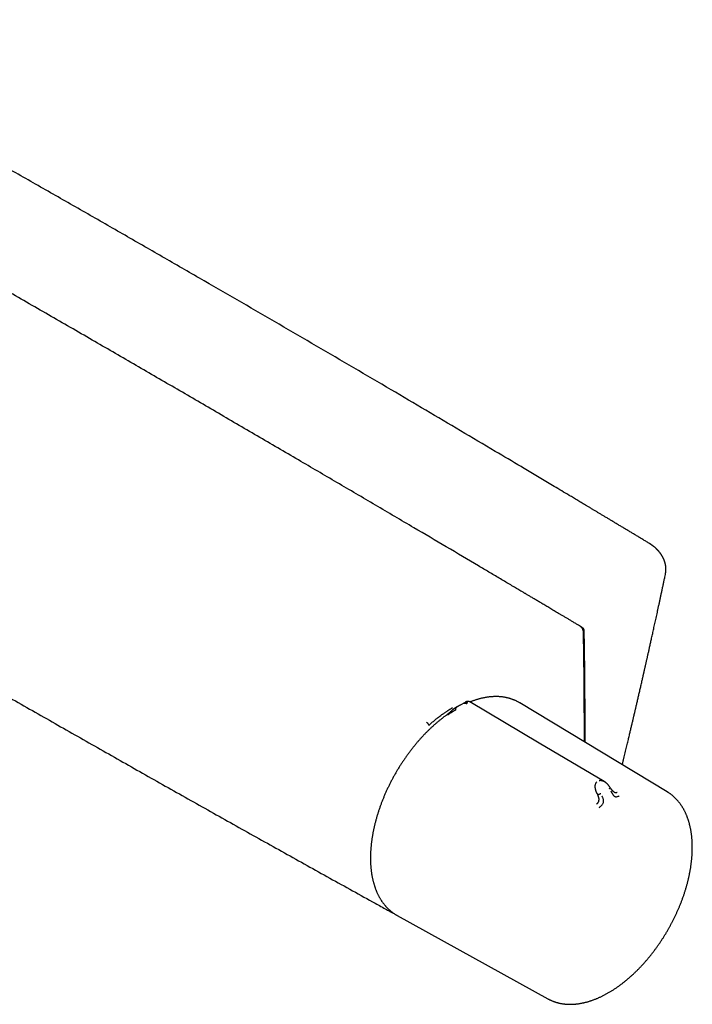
# Model space of a CAD drawing. Header units: millimetres. Extents: x 8 to 740, y 12 to 366.
# Tile 34 of 49: x 615 to 740, y 56 to 239. Entities that reach past the tile are written whole.
import ezdxf

# ---------------------------------------------------------------- set-up
doc = ezdxf.new("R2010")
doc.units = ezdxf.units.MM

msp = doc.modelspace()

# ---------------------------------------------------------------- linework, layer by layer
at = {"color": 7, "linetype": 'Continuous', "lineweight": 30}
for p, q in [((734.76, 136.14), (734.76, 136.14)), ((695.58, 111.24), (695.68, 111.3)), ((696.68, 111.91), (696.63, 111.88)), ((696.64, 111.88), (696.7, 111.92)), ((697.61, 112.41), (696.71, 111.91)), ((697.61, 112.41), (697.63, 112.42)), ((707.77, 112.32), (707.73, 112.34)), ((735.12, 95.84), (707.77, 112.32)), ((722.13, 95.46), (722.22, 95.27)), ((735.12, 95.84), (735.12, 95.84)), ((685.03, 72.94), (685.04, 72.93)), ((685.03, 72.94), (685.04, 72.93)), ((685.04, 72.93), (712.98, 57.49)), ((712.98, 57.49), (712.99, 57.49))]:
    msp.add_line(p, q, dxfattribs=at)
at = {"color": 7, "linetype": 'Continuous', "lineweight": 30, "flags": 128}
msp.add_lwpolyline([(723.41, 97.76), (711.37, 104.88), (698.48, 112.51)], dxfattribs=at)
at = {"color": 7, "linetype": 'Continuous', "lineweight": 30}
for points, knots in [([(731.7, 141.92), (731.51, 142.03), (731.13, 142.27), (730.56, 142.61), (729.99, 142.96), (729.43, 143.29), (728.87, 143.63), (728.33, 143.95), (727.77, 144.29), (727.21, 144.62), (726.64, 144.97), (726.08, 145.3), (725.53, 145.63), (724.99, 145.95), (724.46, 146.27), (723.94, 146.58), (723.43, 146.89), (722.93, 147.19), (722.45, 147.48), (721.97, 147.76), (721.51, 148.04), (721.06, 148.3), (720.62, 148.57), (720.18, 148.83), (719.76, 149.09), (719.34, 149.34), (718.93, 149.58), (718.39, 149.9), (717.73, 150.3), (716.74, 150.89), (715.55, 151.6), (714.2, 152.4), (712.91, 153.17), (711.67, 153.91), (710.43, 154.65), (709.21, 155.37), (706.81, 156.8), (702.67, 159.26), (696.79, 162.74), (690.34, 166.54), (683.74, 170.43), (676.98, 174.39), (670.06, 178.43), (663.14, 182.47), (656.21, 186.49), (649.14, 190.58), (641.93, 194.73), (634.58, 198.96), (627.22, 203.17), (619.85, 207.38), (612.48, 211.56), (605.75, 215.38), (599.66, 218.82), (595.62, 221.09), (592.98, 222.58), (591.76, 223.26), (590.55, 223.94), (589.34, 224.62), (588.14, 225.29), (586.95, 225.96), (585.73, 226.64), (584.49, 227.34), (583.54, 227.87), (582.92, 228.22), (582.64, 228.37), (582.35, 228.54), (582.05, 228.7), (581.75, 228.87), (581.44, 229.05), (581.11, 229.23), (580.78, 229.41), (580.44, 229.6), (580.08, 229.8), (579.72, 230), (579.35, 230.21), (578.96, 230.43), (578.56, 230.65), (578.13, 230.89), (577.67, 231.15), (577.21, 231.41), (576.73, 231.67), (576.25, 231.94), (575.78, 232.2), (575.31, 232.46), (574.84, 232.73), (574.35, 233), (573.85, 233.27), (573.35, 233.56), (572.81, 233.85), (572.25, 234.17), (571.66, 234.49), (571.06, 234.83), (570.44, 235.17), (569.82, 235.52), (569.18, 235.87), (568.53, 236.24), (567.87, 236.6), (567.19, 236.98), (566.55, 237.33), (565.96, 237.66), (565.4, 237.97), (564.84, 238.28), (564.27, 238.59), (563.89, 238.8), (563.7, 238.9)], [0, 0, 0, 0, 0.0034494, 0.0068912, 0.0103074, 0.013681, 0.0169986, 0.0202635, 0.0234778, 0.0269551, 0.0303711, 0.0337259, 0.0370195, 0.0402518, 0.0434228, 0.0465326, 0.0495812, 0.0525685, 0.0554945, 0.0583087, 0.0610639, 0.0637599, 0.0663968, 0.069021, 0.071584, 0.0740857, 0.0765277, 0.0789479, 0.0836858, 0.0884023, 0.0967715, 0.1050726, 0.11256, 0.119991, 0.1273657, 0.1346841, 0.1419473, 0.1704086, 0.2089114, 0.2474142, 0.285917, 0.32717, 0.368423, 0.4096761, 0.4509291, 0.4921822, 0.5359354, 0.5796886, 0.6234418, 0.6671951, 0.7109483, 0.7547015, 0.7870439, 0.8193863, 0.8266468, 0.8338919, 0.8410887, 0.8482362, 0.8553342, 0.8623828, 0.8693821, 0.8770076, 0.8845735, 0.8862639, 0.8879512, 0.8896422, 0.8913829, 0.893182, 0.8950394, 0.8969552, 0.8989294, 0.900962, 0.9030529, 0.9052022, 0.9074099, 0.9096759, 0.9120003, 0.9146246, 0.9173195, 0.9200851, 0.9229212, 0.925828, 0.9285318, 0.931294, 0.9341146, 0.9369935, 0.9399308, 0.9429265, 0.9459806, 0.9494074, 0.9529049, 0.956473, 0.9601118, 0.9638211, 0.9676011, 0.9714516, 0.9753728, 0.9793646, 0.983427, 0.9866707, 0.9899614, 0.9932884, 0.9966391, 1, 1, 1, 1]), ([(718.96, 126.53), (718.77, 126.64), (718.41, 126.85), (717.88, 127.17), (717.35, 127.48), (716.84, 127.79), (716.34, 128.09), (715.86, 128.37), (715.4, 128.64), (714.97, 128.9), (714.54, 129.15), (714.13, 129.4), (713.72, 129.64), (713.33, 129.87), (712.95, 130.1), (712.58, 130.32), (712.22, 130.53), (711.88, 130.74), (711.54, 130.93), (711.22, 131.12), (710.91, 131.31), (710.61, 131.49), (710.32, 131.66), (710.04, 131.83), (709.77, 131.99), (709.51, 132.14), (709.28, 132.28), (709.07, 132.4), (708.89, 132.51), (708.71, 132.61), (708.54, 132.72), (708.16, 132.94), (707.58, 133.29), (706.74, 133.78), (705.85, 134.31), (704.91, 134.86), (703.97, 135.42), (703.01, 135.99), (702.05, 136.56), (701.09, 137.12), (698.46, 138.68), (694.14, 141.23), (687.76, 144.99), (681.01, 148.97), (673.87, 153.15), (666.56, 157.43), (659.08, 161.8), (651.43, 166.25), (643.79, 170.7), (636.14, 175.13), (628.34, 179.64), (620.38, 184.23), (612.27, 188.9), (604.16, 193.55), (596.05, 198.19), (587.93, 202.81), (580.15, 207.24), (572.68, 211.48), (565.55, 215.52), (559.8, 218.76), (556.25, 220.77), (554.88, 221.54), (554.31, 221.86), (553.74, 222.18), (553.19, 222.49), (552.65, 222.79), (552.11, 223.09), (551.59, 223.39), (551.09, 223.67), (550.63, 223.93), (550.27, 224.13), (550.01, 224.28), (549.84, 224.37), (549.67, 224.47), (549.48, 224.58), (549.27, 224.69), (549.06, 224.81), (548.83, 224.94), (548.59, 225.08), (548.34, 225.22), (548.09, 225.36), (547.83, 225.5), (547.57, 225.65), (547.29, 225.8), (547.01, 225.96), (546.71, 226.13), (546.39, 226.31), (546.04, 226.51), (545.69, 226.71), (545.32, 226.91), (544.94, 227.13), (544.55, 227.35), (544.15, 227.57), (543.73, 227.8), (543.31, 228.04), (542.87, 228.29), (542.43, 228.54), (541.97, 228.79), (541.5, 229.06), (541.02, 229.33), (540.52, 229.6), (540.01, 229.89), (539.48, 230.19), (538.93, 230.5), (538.36, 230.81), (537.79, 231.14), (537.2, 231.47), (536.8, 231.69), (536.6, 231.8)], [0, 0, 0, 0, 0.003014, 0.00596, 0.008837, 0.011645, 0.014385, 0.017056, 0.019512, 0.021907, 0.024241, 0.026514, 0.028726, 0.030877, 0.032967, 0.034996, 0.036964, 0.038871, 0.040685, 0.04244, 0.044137, 0.045774, 0.047381, 0.048927, 0.050411, 0.051835, 0.053198, 0.054227, 0.055217, 0.056177, 0.057136, 0.058096, 0.062408, 0.066758, 0.071852, 0.076997, 0.082194, 0.087442, 0.092702, 0.097963, 0.103224, 0.136102, 0.168981, 0.208123, 0.247265, 0.286406, 0.328344, 0.370281, 0.412219, 0.454156, 0.496094, 0.540573, 0.585052, 0.629531, 0.67401, 0.71849, 0.762969, 0.80211, 0.841252, 0.880394, 0.896597, 0.899775, 0.90291, 0.905995, 0.909028, 0.91201, 0.91494, 0.91782, 0.920649, 0.923095, 0.925502, 0.926437, 0.927366, 0.928324, 0.929331, 0.930471, 0.931667, 0.93292, 0.934228, 0.935592, 0.937012, 0.938403, 0.939843, 0.941332, 0.942872, 0.944461, 0.946294, 0.948188, 0.950145, 0.952163, 0.954244, 0.956386, 0.958591, 0.960857, 0.963185, 0.965576, 0.968028, 0.970542, 0.973118, 0.975756, 0.978457, 0.981219, 0.984179, 0.987207, 0.990303, 0.993468, 0.9967, 1, 1, 1, 1]), ([(500.39, 179.5), (500.48, 179.45), (500.84, 179.23), (502.58, 178.18), (505.61, 176.36), (509.74, 173.88), (513.88, 171.4), (518.01, 168.92), (522.15, 166.45), (526.29, 163.99), (530.44, 161.52), (534.58, 159.06), (538.73, 156.6), (542.88, 154.15), (547.03, 151.7), (551.18, 149.25), (555.34, 146.81), (559.5, 144.37), (563.66, 141.94), (567.82, 139.5), (571.98, 137.08), (576.15, 134.65), (580.32, 132.23), (584.49, 129.81), (588.66, 127.4), (592.84, 124.99), (597.01, 122.58), (601.19, 120.17), (605.37, 117.77), (609.56, 115.38), (613.74, 112.98), (617.93, 110.59), (622.12, 108.21), (626.31, 105.83), (630.5, 103.45), (634.7, 101.07), (638.89, 98.7), (643.09, 96.33), (647.29, 93.97), (651.5, 91.61), (655.7, 89.25), (659.91, 86.9), (664.12, 84.55), (668.33, 82.2), (672.54, 79.86), (676.76, 77.52), (680.27, 75.58), (682.58, 74.3), (683.49, 73.8), (683.69, 73.68)], [0, 0, 0, 0, 0.001486, 0.00603, 0.028803, 0.051577, 0.07435, 0.097123, 0.119897, 0.142671, 0.165444, 0.188218, 0.210992, 0.233767, 0.256541, 0.279315, 0.30209, 0.324864, 0.347639, 0.370414, 0.393189, 0.415963, 0.438738, 0.461513, 0.484288, 0.507063, 0.529838, 0.552612, 0.575387, 0.598162, 0.620937, 0.643712, 0.666486, 0.689261, 0.712036, 0.73481, 0.757584, 0.780359, 0.803133, 0.825907, 0.848681, 0.871455, 0.894229, 0.917002, 0.939776, 0.962549, 0.985322, 0.996709, 1, 1, 1, 1]), ([(734.76, 136.14), (734.77, 136.15), (734.77, 136.18), (734.78, 136.23), (734.79, 136.27), (734.8, 136.32), (734.81, 136.36), (734.81, 136.41), (734.82, 136.45), (734.82, 136.49), (734.83, 136.53), (734.83, 136.57), (734.84, 136.62), (734.84, 136.67), (734.85, 136.73), (734.86, 136.8), (734.86, 136.87), (734.86, 136.94), (734.86, 137), (734.86, 137.06), (734.86, 137.11), (734.86, 137.16), (734.86, 137.21), (734.86, 137.26), (734.86, 137.3), (734.86, 137.33), (734.86, 137.36), (734.85, 137.38), (734.85, 137.41), (734.85, 137.45), (734.85, 137.49), (734.84, 137.54), (734.84, 137.58), (734.83, 137.62), (734.83, 137.65), (734.82, 137.68), (734.82, 137.7), (734.82, 137.73), (734.81, 137.77), (734.8, 137.81), (734.8, 137.85), (734.79, 137.89), (734.78, 137.93), (734.77, 137.99), (734.76, 138.06), (734.74, 138.15), (734.72, 138.22), (734.7, 138.28), (734.69, 138.33), (734.67, 138.38), (734.66, 138.43), (734.64, 138.48), (734.62, 138.54), (734.6, 138.61), (734.57, 138.69), (734.54, 138.76), (734.51, 138.83), (734.49, 138.89), (734.47, 138.93), (734.46, 138.97), (734.44, 139.01), (734.42, 139.05), (734.4, 139.1), (734.37, 139.16), (734.33, 139.23), (734.29, 139.31), (734.25, 139.38), (734.22, 139.44), (734.19, 139.49), (734.17, 139.53), (734.14, 139.57), (734.11, 139.62), (734.08, 139.67), (734.05, 139.72), (734.01, 139.77), (733.98, 139.82), (733.96, 139.86), (733.93, 139.9), (733.9, 139.94), (733.85, 140), (733.79, 140.08), (733.73, 140.17), (733.67, 140.24), (733.62, 140.3), (733.58, 140.35), (733.54, 140.39), (733.5, 140.44), (733.46, 140.48), (733.43, 140.52), (733.4, 140.55), (733.38, 140.58), (733.36, 140.6), (733.33, 140.62), (733.31, 140.65), (733.27, 140.69), (733.23, 140.73), (733.19, 140.77), (733.13, 140.82), (733.08, 140.87), (733, 140.95), (732.9, 141.04), (732.78, 141.15), (732.67, 141.24), (732.59, 141.3), (732.52, 141.35), (732.47, 141.4), (732.42, 141.43), (732.38, 141.46), (732.35, 141.48), (732.34, 141.5), (732.32, 141.51), (732.31, 141.52), (732.28, 141.54), (732.24, 141.56), (732.2, 141.59), (732.14, 141.63), (732.08, 141.68), (732, 141.73), (731.91, 141.79), (731.81, 141.85), (731.74, 141.9), (731.7, 141.92)], [0, 0, 0, 0, 0.0051957, 0.0119928, 0.018214, 0.0254048, 0.0332429, 0.0406494, 0.0475418, 0.0539203, 0.059785, 0.067011, 0.0741779, 0.082119, 0.0907516, 0.1027191, 0.1138776, 0.124222, 0.1337464, 0.1427838, 0.1494939, 0.1567521, 0.1650318, 0.1743474, 0.1799569, 0.184732, 0.188673, 0.1920697, 0.1961064, 0.2022309, 0.2091541, 0.2164972, 0.2242086, 0.2296893, 0.2342879, 0.2380049, 0.2412624, 0.2461383, 0.2519458, 0.2586468, 0.2652961, 0.2714837, 0.2772102, 0.2826707, 0.2981398, 0.3143299, 0.3230276, 0.3321206, 0.3412431, 0.3492736, 0.3562269, 0.3636601, 0.3720979, 0.3846792, 0.397683, 0.4100771, 0.4215481, 0.4315974, 0.4376967, 0.4436889, 0.4495785, 0.4562715, 0.4644464, 0.4741002, 0.4875147, 0.4997102, 0.5110516, 0.5217711, 0.5295709, 0.5366496, 0.5436158, 0.5516572, 0.5610021, 0.5704563, 0.5790275, 0.5867255, 0.5937462, 0.6001727, 0.6064244, 0.6185911, 0.6323382, 0.647634, 0.6642614, 0.6721454, 0.6802886, 0.6886906, 0.6973512, 0.7058521, 0.713017, 0.7187762, 0.7229272, 0.7266568, 0.7312514, 0.736725, 0.7430772, 0.7503075, 0.759926, 0.7698384, 0.7796227, 0.7892792, 0.8117566, 0.8335118, 0.8545469, 0.8660931, 0.8764672, 0.8854503, 0.8930436, 0.8992479, 0.904064, 0.9059516, 0.9075383, 0.9100645, 0.9140855, 0.9196009, 0.9266102, 0.9351128, 0.9451079, 0.9565949, 0.9695729, 0.9840414, 1, 1, 1, 1]), ([(726.77, 100.87), (726.77, 100.88), (726.82, 101.08), (726.92, 101.46), (727.05, 102.02), (727.18, 102.57), (727.31, 103.09), (727.43, 103.61), (727.55, 104.11), (727.67, 104.59), (727.78, 105.06), (727.89, 105.5), (727.98, 105.92), (728.08, 106.31), (728.17, 106.68), (728.25, 107.05), (728.34, 107.4), (728.42, 107.75), (728.5, 108.09), (728.58, 108.43), (728.66, 108.76), (728.73, 109.07), (728.8, 109.37), (728.87, 109.65), (728.93, 109.89), (728.98, 110.11), (729.02, 110.3), (729.07, 110.49), (729.11, 110.69), (729.16, 110.89), (729.21, 111.1), (729.26, 111.34), (729.33, 111.62), (729.4, 111.95), (729.48, 112.28), (729.56, 112.63), (729.65, 112.99), (729.73, 113.36), (729.82, 113.73), (729.91, 114.12), (730, 114.52), (730.09, 114.91), (730.18, 115.3), (730.27, 115.7), (730.37, 116.12), (730.45, 116.47), (730.51, 116.76), (730.56, 116.98), (730.61, 117.18), (730.65, 117.36), (730.69, 117.53), (730.72, 117.68), (730.76, 117.82), (730.78, 117.95), (730.81, 118.05), (730.83, 118.15), (730.85, 118.23), (730.86, 118.3), (730.88, 118.37), (730.9, 118.47), (730.93, 118.61), (730.97, 118.77), (731.01, 118.95), (731.05, 119.14), (731.1, 119.34), (731.15, 119.55), (731.19, 119.76), (731.24, 119.97), (731.29, 120.17), (731.33, 120.38), (731.39, 120.62), (731.44, 120.86), (731.5, 121.12), (731.56, 121.4), (731.63, 121.69), (731.7, 122), (731.77, 122.32), (731.84, 122.66), (731.92, 123.01), (732, 123.37), (732.09, 123.75), (732.17, 124.14), (732.26, 124.55), (732.36, 124.97), (732.45, 125.4), (732.55, 125.84), (732.65, 126.3), (732.75, 126.78), (732.86, 127.27), (732.97, 127.79), (733.09, 128.31), (733.21, 128.85), (733.33, 129.41), (733.45, 129.98), (733.58, 130.56), (733.7, 131.16), (733.84, 131.77), (733.97, 132.4), (734.11, 133.05), (734.25, 133.7), (734.39, 134.36), (734.53, 135.01), (734.65, 135.59), (734.73, 135.97), (734.76, 136.14)], [0, 0, 0, 0, 0.0008036, 0.0171909, 0.0331475, 0.0486732, 0.0637681, 0.0784322, 0.0926655, 0.106468, 0.1198398, 0.1327808, 0.1442649, 0.1553871, 0.1661473, 0.1765456, 0.1865819, 0.1962563, 0.2063974, 0.2161078, 0.2253874, 0.2342364, 0.2426546, 0.2506421, 0.2581989, 0.2638342, 0.2692058, 0.2745767, 0.2801271, 0.2858573, 0.291767, 0.2978564, 0.3066833, 0.3158624, 0.3253934, 0.3352766, 0.3455118, 0.3559069, 0.3666416, 0.3777159, 0.3891298, 0.3999732, 0.4111063, 0.422529, 0.4342414, 0.4462378, 0.4527622, 0.4588544, 0.4645144, 0.4697421, 0.4745375, 0.4789007, 0.4828317, 0.4863304, 0.489397, 0.4920313, 0.4942333, 0.496191, 0.4982613, 0.5004526, 0.5047847, 0.5095238, 0.51467, 0.519962, 0.5256249, 0.5316587, 0.5380635, 0.5433803, 0.5490759, 0.555168, 0.5616565, 0.5686861, 0.5761284, 0.5839836, 0.5922516, 0.6009323, 0.6100258, 0.6195321, 0.6294291, 0.639737, 0.6504559, 0.6615857, 0.6731265, 0.6848612, 0.6969922, 0.7095197, 0.7224435, 0.7360396, 0.7500485, 0.76447, 0.7793042, 0.7945511, 0.8102106, 0.8262828, 0.8427676, 0.859665, 0.8769751, 0.8946978, 0.912833, 0.9313809, 0.9503413, 0.9680841, 0.9861735, 1, 1, 1, 1]), ([(718.93, 126.54), (718.94, 126.54), (718.97, 126.53), (719, 126.52), (719.01, 126.51)], [0, 0, 0, 0, 0.465732, 1, 1, 1, 1]), ([(719.57, 125.48), (719.57, 125.5), (719.56, 125.54), (719.56, 125.59), (719.55, 125.64), (719.54, 125.68), (719.54, 125.71), (719.53, 125.75), (719.51, 125.79), (719.5, 125.83), (719.48, 125.88), (719.46, 125.94), (719.43, 126), (719.39, 126.07), (719.35, 126.15), (719.29, 126.22), (719.25, 126.27), (719.22, 126.31), (719.2, 126.33), (719.18, 126.35), (719.16, 126.37), (719.13, 126.4), (719.1, 126.43), (719.06, 126.46), (719.01, 126.49), (718.98, 126.52), (718.96, 126.53)], [0, 0, 0, 0, 0.052214, 0.096466, 0.133249, 0.162921, 0.185743, 0.220708, 0.253728, 0.288136, 0.32927, 0.377281, 0.432117, 0.487778, 0.567145, 0.638038, 0.701398, 0.723741, 0.745379, 0.76635, 0.79215, 0.819939, 0.854297, 0.895493, 0.943894, 1, 1, 1, 1]), ([(719.01, 126.51), (719.04, 126.49), (719.08, 126.47), (719.18, 126.41), (719.25, 126.37), (719.29, 126.34)], [0, 0, 0, 0, 0.25308, 0.50616, 1, 1, 1, 1]), ([(719.29, 126.34), (719.31, 126.33), (719.35, 126.3), (719.41, 126.25), (719.47, 126.19), (719.51, 126.12), (719.56, 126.05), (719.59, 125.98), (719.62, 125.9), (719.63, 125.83), (719.64, 125.78), (719.64, 125.75), (719.64, 125.74)], [0, 0, 0, 0, 0.109315, 0.218629, 0.327948, 0.437266, 0.546514, 0.655763, 0.764984, 0.874205, 0.937102, 1, 1, 1, 1]), ([(719.74, 105.11), (719.74, 105.22), (719.74, 105.47), (719.74, 105.87), (719.74, 106.22), (719.74, 106.48), (719.74, 106.64), (719.74, 106.8), (719.74, 106.93), (719.74, 107.05), (719.74, 107.16), (719.74, 107.25), (719.74, 107.34), (719.74, 107.43), (719.74, 107.5), (719.74, 107.59), (719.74, 107.7), (719.74, 107.83), (719.74, 107.97), (719.74, 108.12), (719.74, 108.26), (719.74, 108.41), (719.74, 108.56), (719.74, 108.72), (719.74, 108.94), (719.74, 109.2), (719.74, 109.58), (719.74, 110.02), (719.73, 110.51), (719.73, 110.99), (719.73, 111.47), (719.73, 112.06), (719.72, 112.77), (719.72, 113.6), (719.71, 114.42), (719.71, 115.25), (719.7, 115.93), (719.7, 116.46), (719.69, 116.84), (719.69, 117.23), (719.68, 117.61), (719.68, 118), (719.68, 118.39), (719.67, 118.81), (719.67, 119.23), (719.66, 119.63), (719.66, 119.94), (719.65, 120.16), (719.65, 120.29), (719.65, 120.44), (719.65, 120.59), (719.64, 120.76), (719.64, 120.94), (719.64, 121.14), (719.64, 121.36), (719.63, 121.59), (719.63, 121.84), (719.62, 122.11), (719.62, 122.39), (719.62, 122.68), (719.61, 122.99), (719.61, 123.31), (719.6, 123.64), (719.59, 123.98), (719.59, 124.34), (719.58, 124.71), (719.57, 125.09), (719.57, 125.35), (719.57, 125.48)], [0, 0, 0, 0, 0.016573, 0.03785, 0.059342, 0.06783, 0.075962, 0.083569, 0.09065, 0.096189, 0.101358, 0.106156, 0.110584, 0.114641, 0.118327, 0.121996, 0.12765, 0.134011, 0.141078, 0.148852, 0.15558, 0.16276, 0.170392, 0.178432, 0.186503, 0.202204, 0.217702, 0.242429, 0.266622, 0.29028, 0.313594, 0.336762, 0.37777, 0.418335, 0.458792, 0.499248, 0.539704, 0.558584, 0.577463, 0.596343, 0.615222, 0.634099, 0.652674, 0.673929, 0.694493, 0.714366, 0.73355, 0.739635, 0.746211, 0.753342, 0.761027, 0.769266, 0.778061, 0.78741, 0.798334, 0.80993, 0.822197, 0.835135, 0.848744, 0.863024, 0.877975, 0.893598, 0.909891, 0.926856, 0.944171, 0.962133, 0.980743, 1, 1, 1, 1]), ([(719.64, 125.74), (719.65, 125.54), (719.65, 125.15), (719.68, 123.97), (719.7, 122.2), (719.74, 119.85), (719.76, 117.5), (719.78, 115.15), (719.8, 112.55), (719.81, 109.68), (719.81, 107.11), (719.8, 105.57), (719.8, 105.07)], [0, 0, 0, 0, 0.028373, 0.056747, 0.17024, 0.283733, 0.397226, 0.510719, 0.624211, 0.775537, 0.926864, 1, 1, 1, 1]), ([(707.77, 112.32), (707.72, 112.35), (707.62, 112.41), (707.47, 112.49), (707.31, 112.58), (707.15, 112.66), (706.98, 112.74), (706.82, 112.81), (706.65, 112.88), (706.48, 112.95), (706.3, 113.01), (706.13, 113.07), (705.95, 113.12), (705.78, 113.17), (705.59, 113.22), (705.41, 113.27), (705.23, 113.31), (705.04, 113.34), (704.86, 113.37), (704.67, 113.4), (704.47, 113.43), (704.28, 113.45), (704.09, 113.47), (703.89, 113.48), (703.69, 113.49), (703.5, 113.49), (703.29, 113.49), (703.09, 113.49), (702.89, 113.48), (702.69, 113.47), (702.48, 113.46), (702.27, 113.44), (702.06, 113.42), (701.85, 113.39), (701.64, 113.36), (701.43, 113.32), (701.22, 113.29), (701.01, 113.24), (700.79, 113.2), (700.57, 113.15), (700.36, 113.09), (700.14, 113.03), (699.92, 112.97), (699.7, 112.9), (699.48, 112.83), (699.26, 112.76), (699.04, 112.68), (698.82, 112.6), (698.65, 112.53), (698.55, 112.49), (698.52, 112.48)], [0, 0, 0, 0, 0.019378, 0.040085, 0.060809, 0.081549, 0.102306, 0.123079, 0.143872, 0.164684, 0.185516, 0.206369, 0.227245, 0.248143, 0.269064, 0.290009, 0.310978, 0.331971, 0.352989, 0.37403, 0.395097, 0.416187, 0.437301, 0.458439, 0.479599, 0.500782, 0.521988, 0.543214, 0.564462, 0.585729, 0.607015, 0.62832, 0.649642, 0.670981, 0.692336, 0.713706, 0.735091, 0.756488, 0.777899, 0.799321, 0.820754, 0.842198, 0.863651, 0.885114, 0.906585, 0.928063, 0.949549, 0.971042, 0.992541, 1, 1, 1, 1]), ([(690.93, 108.19), (690.93, 108.19), (690.93, 108.19), (690.93, 108.19), (690.93, 108.19), (690.94, 108.19), (690.94, 108.2), (690.95, 108.2), (690.95, 108.21), (690.97, 108.22), (691.01, 108.26), (691.09, 108.33), (691.24, 108.47), (691.47, 108.67), (691.74, 108.9), (692.01, 109.12), (692.27, 109.34), (692.54, 109.56), (692.82, 109.77), (693.06, 109.94), (693.26, 110.09), (693.42, 110.21), (693.58, 110.32), (693.75, 110.44), (693.92, 110.56), (694.1, 110.68), (694.33, 110.83), (694.61, 111.02), (694.96, 111.25), (695.19, 111.39), (695.31, 111.47)], [0, 0, 0, 0, 0.000026, 0.000064, 0.000179, 0.000565, 0.001967, 0.002997, 0.00393, 0.007855, 0.015704, 0.031394, 0.062749, 0.125373, 0.187456, 0.250374, 0.311107, 0.372944, 0.435903, 0.500004, 0.535951, 0.572594, 0.609936, 0.647979, 0.686727, 0.726181, 0.766344, 0.841823, 0.919705, 1, 1, 1, 1]), ([(696.63, 111.88), (696.61, 111.87), (696.54, 111.83), (696.44, 111.77), (696.34, 111.71), (696.24, 111.66), (696.16, 111.61), (696.09, 111.57), (696.03, 111.53), (695.98, 111.5), (695.93, 111.47), (695.9, 111.45), (695.86, 111.43), (695.83, 111.41), (695.78, 111.38), (695.71, 111.34), (695.66, 111.3), (695.63, 111.28), (695.63, 111.28)], [0, 0, 0, 0, 0.0784716, 0.1919861, 0.295232, 0.3884942, 0.4717131, 0.5448342, 0.6078102, 0.6565914, 0.6967886, 0.7311689, 0.7658775, 0.801137, 0.8369485, 0.9155537, 0.9968943, 1, 1, 1, 1]), ([(696.05, 111.5), (696.03, 111.49), (695.99, 111.46), (695.94, 111.41), (695.9, 111.35), (695.86, 111.29), (695.85, 111.24), (695.84, 111.19), (695.83, 111.14), (695.83, 111.1), (695.84, 111.07), (695.85, 111.03), (695.86, 111.01), (695.87, 111)], [0, 0, 0, 0, 0.131484, 0.266121, 0.400553, 0.531629, 0.615931, 0.697185, 0.775341, 0.832225, 0.888102, 0.943696, 1, 1, 1, 1]), ([(696.03, 111.5), (696.03, 111.49), (696.03, 111.49), (696.02, 111.49), (696.02, 111.48)], [0, 0, 0, 0, 0.427162, 1, 1, 1, 1]), ([(697.31, 112.24), (697.33, 112.25), (697.37, 112.27), (697.44, 112.29), (697.51, 112.3), (697.59, 112.3), (697.67, 112.29), (697.75, 112.27), (697.84, 112.23), (697.9, 112.2), (697.93, 112.18)], [0, 0, 0, 0, 0.134305, 0.265175, 0.392798, 0.517503, 0.639784, 0.760331, 0.880035, 1, 1, 1, 1]), ([(697.44, 112.32), (697.47, 112.33), (697.52, 112.36), (697.61, 112.39), (697.69, 112.41), (697.78, 112.41), (697.87, 112.4), (697.96, 112.39), (698.05, 112.36), (698.12, 112.33), (698.15, 112.31)], [0, 0, 0, 0, 0.134324, 0.265382, 0.393268, 0.518184, 0.640515, 0.760896, 0.880281, 1, 1, 1, 1]), ([(698.48, 112.51), (698.47, 112.51), (698.45, 112.52), (698.42, 112.54), (698.39, 112.55), (698.36, 112.56), (698.33, 112.58), (698.28, 112.59), (698.23, 112.59), (698.18, 112.6), (698.12, 112.6), (698.06, 112.59), (698.01, 112.58), (697.97, 112.57), (697.93, 112.56), (697.91, 112.56), (697.88, 112.55), (697.86, 112.54), (697.83, 112.53), (697.8, 112.51), (697.78, 112.5), (697.75, 112.49), (697.73, 112.48), (697.71, 112.47), (697.69, 112.46), (697.66, 112.44), (697.64, 112.43), (697.63, 112.42)], [0, 0, 0, 0, 0.03631, 0.07144, 0.105404, 0.138213, 0.172999, 0.217075, 0.273247, 0.322808, 0.37479, 0.431694, 0.485908, 0.52486, 0.557951, 0.5854, 0.606005, 0.628883, 0.654843, 0.684499, 0.717003, 0.749962, 0.78458, 0.822096, 0.881372, 0.953525, 1, 1, 1, 1]), ([(694.21, 110.08), (694.15, 110.04), (694.01, 109.94), (693.8, 109.79), (693.59, 109.63), (693.37, 109.46), (693.16, 109.29), (692.95, 109.12), (692.73, 108.95), (692.52, 108.77), (692.31, 108.59), (692.1, 108.41), (691.89, 108.23), (691.68, 108.04), (691.47, 107.85), (691.26, 107.66), (691.06, 107.46), (690.85, 107.26), (690.65, 107.06), (690.44, 106.86), (690.24, 106.65), (690.04, 106.44), (689.84, 106.23), (689.64, 106.01), (689.44, 105.8), (689.25, 105.58), (689.05, 105.36), (688.86, 105.14), (688.66, 104.91), (688.47, 104.68), (688.28, 104.45), (688.09, 104.22), (687.91, 103.99), (687.72, 103.75), (687.54, 103.51), (687.35, 103.27), (687.17, 103.03), (686.99, 102.79), (686.82, 102.54), (686.64, 102.29), (686.47, 102.04), (686.3, 101.79), (686.13, 101.54), (685.96, 101.29), (685.79, 101.03), (685.62, 100.77), (685.46, 100.52), (685.3, 100.26), (685.14, 99.99), (684.98, 99.73), (684.83, 99.47), (684.68, 99.2), (684.53, 98.94), (684.38, 98.67), (684.23, 98.4), (684.09, 98.13), (683.94, 97.86), (683.8, 97.59), (683.67, 97.32), (683.53, 97.04), (683.4, 96.77), (683.27, 96.5), (683.14, 96.22), (683.01, 95.94), (682.89, 95.67), (682.77, 95.39), (682.65, 95.11), (682.53, 94.84), (682.42, 94.56), (682.31, 94.28), (682.2, 94), (682.09, 93.72), (681.99, 93.44), (681.89, 93.16), (681.79, 92.88), (681.69, 92.6), (681.6, 92.32), (681.51, 92.04), (681.42, 91.76), (681.33, 91.48), (681.25, 91.2), (681.17, 90.93), (681.09, 90.65), (681.02, 90.37), (680.95, 90.09), (680.88, 89.81), (680.81, 89.54), (680.75, 89.26), (680.69, 88.98), (680.63, 88.71), (680.58, 88.44), (680.52, 88.16), (680.47, 87.89), (680.43, 87.62), (680.38, 87.35), (680.34, 87.08), (680.31, 86.81), (680.27, 86.54), (680.24, 86.27), (680.21, 86.01), (680.18, 85.74), (680.16, 85.48), (680.14, 85.22), (680.12, 84.96), (680.11, 84.7), (680.1, 84.44), (680.09, 84.18), (680.08, 83.93), (680.08, 83.73), (680.08, 83.61), (680.08, 83.58)], [0, 0, 0, 0, 0.008243, 0.017576, 0.026909, 0.036241, 0.045572, 0.054903, 0.064233, 0.073563, 0.082892, 0.092221, 0.101549, 0.110877, 0.120203, 0.12953, 0.138856, 0.148181, 0.157506, 0.16683, 0.176154, 0.185477, 0.1948, 0.204122, 0.213444, 0.222765, 0.232086, 0.241407, 0.250727, 0.260047, 0.269366, 0.278686, 0.288004, 0.297323, 0.306641, 0.315959, 0.325276, 0.334594, 0.343911, 0.353228, 0.362544, 0.371861, 0.381177, 0.390493, 0.39981, 0.409126, 0.418441, 0.427757, 0.437073, 0.446389, 0.455704, 0.46502, 0.474335, 0.483651, 0.492967, 0.502283, 0.511598, 0.520914, 0.53023, 0.539546, 0.548863, 0.558179, 0.567496, 0.576813, 0.58613, 0.595447, 0.604764, 0.614082, 0.6234, 0.632718, 0.642037, 0.651356, 0.660675, 0.669995, 0.679315, 0.688635, 0.697956, 0.707277, 0.716599, 0.725921, 0.735244, 0.744567, 0.75389, 0.763214, 0.772539, 0.781864, 0.79119, 0.800516, 0.809843, 0.81917, 0.828498, 0.837826, 0.847156, 0.856485, 0.865816, 0.875147, 0.884478, 0.89381, 0.903143, 0.912476, 0.92181, 0.931145, 0.94048, 0.949815, 0.959151, 0.968488, 0.977825, 0.987162, 0.9965, 1, 1, 1, 1]), ([(695.58, 111.24), (695.57, 111.24), (695.55, 111.22), (695.52, 111.2), (695.49, 111.18), (695.46, 111.16), (695.43, 111.14), (695.4, 111.12), (695.37, 111.1), (695.34, 111.07), (695.3, 111.04), (695.26, 111), (695.2, 110.95), (695.15, 110.89), (695.08, 110.83), (695.02, 110.77), (694.96, 110.72), (694.91, 110.67), (694.86, 110.62), (694.8, 110.57), (694.74, 110.51), (694.68, 110.46), (694.64, 110.42), (694.6, 110.39), (694.58, 110.36), (694.55, 110.35), (694.53, 110.33), (694.5, 110.3), (694.46, 110.27), (694.41, 110.23), (694.35, 110.18), (694.28, 110.13), (694.23, 110.1), (694.21, 110.08)], [0, 0, 0, 0, 0.018231, 0.041486, 0.062425, 0.085024, 0.108715, 0.12829, 0.142863, 0.165234, 0.194646, 0.22807, 0.259538, 0.310897, 0.358118, 0.403317, 0.448108, 0.482603, 0.52023, 0.561429, 0.606292, 0.650487, 0.689514, 0.709035, 0.726888, 0.743078, 0.758286, 0.77826, 0.804304, 0.842789, 0.889692, 0.944965, 1, 1, 1, 1]), ([(695.87, 111), (695.87, 111), (695.86, 111), (695.86, 110.99), (695.84, 110.99), (695.82, 110.97), (695.79, 110.96), (695.76, 110.94), (695.73, 110.92), (695.7, 110.9), (695.67, 110.89), (695.65, 110.88), (695.64, 110.87), (695.62, 110.86), (695.6, 110.85), (695.58, 110.83), (695.53, 110.81), (695.45, 110.76), (695.37, 110.72), (695.32, 110.68), (695.29, 110.67), (695.27, 110.65), (695.24, 110.64), (695.22, 110.62), (695.17, 110.59), (695.09, 110.54), (694.99, 110.48), (694.91, 110.43), (694.85, 110.39), (694.77, 110.34), (694.69, 110.27), (694.61, 110.21), (694.54, 110.16), (694.48, 110.11), (694.43, 110.07), (694.41, 110.06)], [0, 0, 0, 0, 0.000491, 0.004709, 0.016801, 0.036349, 0.063449, 0.08868, 0.118244, 0.1522, 0.164633, 0.177573, 0.191021, 0.204979, 0.21945, 0.234434, 0.249933, 0.328151, 0.400024, 0.417785, 0.435101, 0.45197, 0.468393, 0.484369, 0.499899, 0.569641, 0.634729, 0.675595, 0.714547, 0.751696, 0.809478, 0.868786, 0.909647, 0.953487, 1, 1, 1, 1]), ([(690.93, 108.19), (690.93, 108.21), (690.91, 108.25), (690.88, 108.31), (690.84, 108.38), (690.78, 108.46), (690.72, 108.53), (690.66, 108.59), (690.59, 108.65), (690.53, 108.7), (690.49, 108.73), (690.47, 108.74)], [0, 0, 0, 0, 0.104421, 0.214322, 0.328483, 0.445334, 0.563063, 0.677718, 0.789687, 0.897496, 1, 1, 1, 1]), ([(722.13, 95.46), (722.13, 95.46), (722.12, 95.46), (722.12, 95.46), (722.12, 95.47), (722.1, 95.5), (722.08, 95.55), (722.06, 95.6), (722.03, 95.66), (722, 95.73), (721.97, 95.79), (721.96, 95.84), (721.94, 95.87), (721.93, 95.9), (721.92, 95.94), (721.91, 95.97), (721.9, 96.01), (721.88, 96.08), (721.85, 96.17), (721.82, 96.3), (721.8, 96.4), (721.78, 96.49), (721.78, 96.54), (721.77, 96.57), (721.77, 96.59), (721.77, 96.6), (721.77, 96.62), (721.77, 96.63), (721.76, 96.69), (721.76, 96.79), (721.76, 96.93), (721.77, 97.06), (721.79, 97.18), (721.82, 97.3), (721.87, 97.42), (721.92, 97.53), (721.99, 97.63), (722.04, 97.69), (722.06, 97.71)], [0, 0, 0, 0, 0.000168, 0.001366, 0.004585, 0.016602, 0.036108, 0.063195, 0.088438, 0.118038, 0.152065, 0.164532, 0.177513, 0.191011, 0.205027, 0.219565, 0.234628, 0.250218, 0.305811, 0.357356, 0.404738, 0.433682, 0.460748, 0.467525, 0.474171, 0.480686, 0.487071, 0.493324, 0.499446, 0.559752, 0.617506, 0.67268, 0.725262, 0.775261, 0.835907, 0.893476, 0.948104, 1, 1, 1, 1]), ([(722.47, 97.95), (722.5, 97.96), (722.58, 97.97), (722.69, 97.98), (722.82, 97.97), (722.94, 97.95), (723.06, 97.92), (723.17, 97.88), (723.29, 97.83), (723.37, 97.78), (723.41, 97.75)], [0, 0, 0, 0, 0.117231, 0.241124, 0.372193, 0.510767, 0.619259, 0.732062, 0.849176, 1, 1, 1, 1]), ([(724.54, 96.6), (724.52, 96.63), (724.49, 96.68), (724.44, 96.75), (724.39, 96.82), (724.35, 96.89), (724.31, 96.94), (724.27, 96.99), (724.24, 97.03), (724.22, 97.06), (724.19, 97.09), (724.15, 97.14), (724.11, 97.18), (724.06, 97.23), (724.02, 97.28), (723.98, 97.32), (723.94, 97.35), (723.89, 97.4), (723.84, 97.45), (723.78, 97.49), (723.73, 97.54), (723.68, 97.57), (723.64, 97.61), (723.6, 97.64), (723.56, 97.66), (723.51, 97.69), (723.47, 97.72), (723.43, 97.74), (723.41, 97.75)], [0, 0, 0, 0, 0.0550729, 0.1136258, 0.1659253, 0.2118512, 0.2556226, 0.2912254, 0.3186145, 0.3431465, 0.3711668, 0.4027016, 0.4443991, 0.4891574, 0.5274147, 0.5577937, 0.589579, 0.6303081, 0.6777684, 0.7219758, 0.7622017, 0.8040653, 0.8380134, 0.8662026, 0.8919242, 0.9242962, 0.963369, 1, 1, 1, 1]), ([(722.02, 93.58), (722.05, 93.6), (722.11, 93.65), (722.18, 93.71), (722.22, 93.76), (722.25, 93.8), (722.28, 93.83), (722.3, 93.87), (722.33, 93.92), (722.38, 94.01), (722.42, 94.11), (722.44, 94.19), (722.45, 94.27), (722.46, 94.36), (722.46, 94.47), (722.45, 94.56), (722.44, 94.62), (722.44, 94.65), (722.43, 94.67), (722.43, 94.7), (722.42, 94.73), (722.41, 94.76), (722.41, 94.79), (722.4, 94.82), (722.38, 94.88), (722.36, 94.95), (722.32, 95.04), (722.28, 95.15), (722.24, 95.23), (722.22, 95.27)], [0, 0, 0, 0, 0.0690247, 0.1342258, 0.1590465, 0.1830776, 0.2062872, 0.2286502, 0.2501486, 0.3164009, 0.3798905, 0.4208089, 0.4607008, 0.4995163, 0.5630825, 0.6314843, 0.6455033, 0.6597134, 0.6741146, 0.6887069, 0.7034903, 0.7184644, 0.7336289, 0.7489831, 0.7801056, 0.8209638, 0.8714063, 0.9311992, 1, 1, 1, 1]), ([(722.22, 95.27), (722.23, 95.27), (722.25, 95.28), (722.27, 95.29), (722.3, 95.31), (722.34, 95.33), (722.38, 95.35), (722.43, 95.37), (722.49, 95.41), (722.56, 95.44), (722.63, 95.48), (722.71, 95.52), (722.75, 95.54), (722.78, 95.55)], [0, 0, 0, 0, 0.056102, 0.111466, 0.167115, 0.223804, 0.301772, 0.382941, 0.467258, 0.598521, 0.73327, 0.868258, 1, 1, 1, 1]), ([(722.48, 92.95), (722.55, 93.01), (722.69, 93.1), (722.87, 93.27), (723.04, 93.44), (723.18, 93.63), (723.26, 93.83), (723.3, 94.04), (723.3, 94.22), (723.28, 94.43), (723.23, 94.64), (723.14, 94.83), (723.09, 94.94), (723.06, 95), (723.05, 95.01), (723.05, 95.02), (723.05, 95.02)], [0, 0, 0, 0, 0.117772, 0.228252, 0.33124, 0.427014, 0.515099, 0.595624, 0.669421, 0.735797, 0.846044, 0.926768, 0.978141, 0.992758, 0.997301, 1, 1, 1, 1]), ([(724.33, 96.45), (724.35, 96.46), (724.38, 96.48), (724.43, 96.52), (724.48, 96.55), (724.51, 96.57), (724.53, 96.59), (724.54, 96.6), (724.54, 96.6), (724.54, 96.6), (724.54, 96.6)], [0, 0, 0, 0, 0.166401, 0.336901, 0.5071, 0.672896, 0.779395, 0.881918, 0.980399, 1, 1, 1, 1]), ([(725.21, 95.84), (725.2, 95.84), (725.19, 95.85), (725.16, 95.87), (725.12, 95.9), (725.09, 95.93), (725.06, 95.96), (725.03, 95.98), (725, 96.01), (724.97, 96.03), (724.95, 96.06), (724.92, 96.09), (724.89, 96.12), (724.87, 96.14), (724.85, 96.17), (724.84, 96.19), (724.81, 96.22), (724.78, 96.26), (724.74, 96.31), (724.7, 96.37), (724.65, 96.44), (724.59, 96.52), (724.56, 96.57), (724.54, 96.6)], [0, 0, 0, 0, 0.047909, 0.103736, 0.150979, 0.200443, 0.241567, 0.279746, 0.315118, 0.349269, 0.387168, 0.429207, 0.465031, 0.495614, 0.520941, 0.544356, 0.578516, 0.62477, 0.679611, 0.745517, 0.822663, 0.911204, 1, 1, 1, 1]), ([(724.65, 95.94), (724.65, 95.94), (724.67, 95.92), (724.7, 95.86), (724.76, 95.78), (724.83, 95.67), (724.91, 95.54), (725, 95.39), (725.09, 95.25), (725.19, 95.12), (725.31, 95.01), (725.46, 94.95), (725.62, 94.92), (725.81, 94.96), (726.01, 95.02), (726.14, 95.08), (726.21, 95.11)], [0, 0, 0, 0, 0.007539, 0.032602, 0.07418, 0.124929, 0.188679, 0.265565, 0.331914, 0.405634, 0.486045, 0.573984, 0.669568, 0.772326, 0.882537, 1, 1, 1, 1]), ([(725.21, 95.84), (725.21, 95.84), (725.25, 95.81), (725.29, 95.79), (725.34, 95.77), (725.37, 95.76), (725.4, 95.75), (725.43, 95.74), (725.46, 95.74), (725.5, 95.73), (725.57, 95.72), (725.65, 95.73), (725.74, 95.74), (725.8, 95.77), (725.83, 95.78)], [0, 0, 0, 0, 0.0115474, 0.1482218, 0.1950308, 0.2424995, 0.2906484, 0.3394923, 0.3890395, 0.4392912, 0.5633384, 0.699052, 0.8452323, 1, 1, 1, 1]), ([(735.21, 70.22), (735.26, 70.31), (735.34, 70.43), (735.44, 70.61), (735.53, 70.77), (735.63, 70.97), (735.74, 71.17), (735.86, 71.38), (735.97, 71.6), (736.09, 71.83), (736.21, 72.06), (736.33, 72.3), (736.45, 72.54), (736.57, 72.78), (736.68, 73.03), (736.8, 73.28), (736.91, 73.53), (737.03, 73.78), (737.14, 74.03), (737.25, 74.29), (737.35, 74.55), (737.46, 74.8), (737.57, 75.06), (737.67, 75.32), (737.77, 75.59), (737.87, 75.85), (737.96, 76.11), (738.06, 76.37), (738.15, 76.64), (738.24, 76.9), (738.32, 77.17), (738.41, 77.43), (738.49, 77.7), (738.57, 77.96), (738.65, 78.23), (738.72, 78.49), (738.8, 78.76), (738.87, 79.02), (738.93, 79.29), (739, 79.55), (739.06, 79.81), (739.12, 80.08), (739.18, 80.34), (739.23, 80.6), (739.29, 80.87), (739.33, 81.13), (739.38, 81.39), (739.43, 81.65), (739.47, 81.91), (739.5, 82.17), (739.54, 82.43), (739.57, 82.69), (739.6, 82.94), (739.63, 83.2), (739.66, 83.45), (739.68, 83.71), (739.7, 83.96), (739.71, 84.21), (739.73, 84.46), (739.74, 84.71), (739.75, 84.95), (739.75, 85.2), (739.75, 85.44), (739.75, 85.69), (739.75, 85.93), (739.74, 86.17), (739.74, 86.41), (739.72, 86.64), (739.71, 86.88), (739.69, 87.11), (739.67, 87.34), (739.65, 87.57), (739.62, 87.8), (739.59, 88.03), (739.56, 88.25), (739.53, 88.47), (739.49, 88.69), (739.45, 88.91), (739.41, 89.13), (739.36, 89.34), (739.31, 89.55), (739.26, 89.76), (739.21, 89.97), (739.15, 90.17), (739.09, 90.38), (739.03, 90.58), (738.96, 90.77), (738.89, 90.97), (738.82, 91.16), (738.75, 91.35), (738.67, 91.54), (738.59, 91.72), (738.51, 91.91), (738.43, 92.09), (738.34, 92.26), (738.25, 92.44), (738.16, 92.61), (738.06, 92.77), (737.96, 92.94), (737.86, 93.1), (737.76, 93.26), (737.65, 93.42), (737.55, 93.57), (737.44, 93.72), (737.32, 93.87), (737.21, 94.01), (737.09, 94.16), (736.97, 94.29), (736.85, 94.43), (736.72, 94.56), (736.59, 94.69), (736.46, 94.81), (736.33, 94.94), (736.2, 95.05), (736.06, 95.17), (735.92, 95.28), (735.78, 95.39), (735.64, 95.5), (735.49, 95.6), (735.34, 95.7), (735.22, 95.77), (735.14, 95.82), (735.12, 95.83)], [0, 0, 0, 0, 0.008813, 0.01246, 0.018508, 0.024802, 0.031565, 0.038632, 0.045936, 0.053424, 0.061059, 0.068813, 0.076665, 0.084597, 0.092599, 0.10066, 0.108771, 0.116927, 0.125121, 0.13335, 0.141609, 0.149895, 0.158205, 0.166538, 0.17489, 0.183261, 0.191648, 0.20005, 0.208467, 0.216896, 0.225337, 0.23379, 0.242252, 0.250725, 0.259206, 0.267695, 0.276192, 0.284697, 0.293209, 0.301727, 0.310251, 0.318781, 0.327317, 0.335858, 0.344404, 0.352955, 0.36151, 0.370069, 0.378632, 0.3872, 0.395771, 0.404345, 0.412923, 0.421505, 0.430089, 0.438676, 0.447266, 0.455859, 0.464454, 0.473052, 0.481652, 0.490254, 0.498858, 0.507464, 0.516072, 0.524682, 0.533293, 0.541905, 0.550519, 0.559134, 0.56775, 0.576367, 0.584985, 0.593603, 0.602221, 0.61084, 0.619459, 0.628077, 0.636695, 0.645313, 0.65393, 0.662546, 0.67116, 0.679773, 0.688385, 0.696995, 0.705602, 0.714207, 0.72281, 0.73141, 0.740006, 0.748599, 0.757189, 0.765775, 0.774357, 0.782935, 0.791508, 0.800078, 0.808642, 0.817202, 0.825757, 0.834307, 0.842853, 0.851394, 0.85993, 0.868462, 0.876989, 0.885512, 0.894032, 0.902548, 0.911061, 0.919572, 0.92808, 0.936587, 0.945092, 0.953598, 0.962103, 0.97061, 0.979118, 0.987628, 0.996142, 1, 1, 1, 1]), ([(680.08, 83.58), (680.08, 83.53), (680.08, 83.39), (680.08, 83.18), (680.09, 82.94), (680.1, 82.69), (680.11, 82.46), (680.12, 82.22), (680.14, 81.98), (680.16, 81.75), (680.18, 81.52), (680.21, 81.29), (680.24, 81.06), (680.27, 80.83), (680.3, 80.61), (680.34, 80.39), (680.38, 80.17), (680.42, 79.95), (680.47, 79.73), (680.52, 79.52), (680.57, 79.31), (680.62, 79.1), (680.68, 78.89), (680.74, 78.69), (680.8, 78.49), (680.86, 78.29), (680.93, 78.09), (681, 77.9), (681.07, 77.7), (681.15, 77.51), (681.23, 77.33), (681.31, 77.14), (681.39, 76.96), (681.48, 76.78), (681.57, 76.61), (681.66, 76.43), (681.75, 76.26), (681.85, 76.1), (681.95, 75.93), (682.05, 75.77), (682.16, 75.61), (682.26, 75.46), (682.37, 75.3), (682.49, 75.15), (682.6, 75.01), (682.72, 74.86), (682.84, 74.72), (682.96, 74.58), (683.08, 74.45), (683.21, 74.32), (683.34, 74.19), (683.47, 74.07), (683.6, 73.95), (683.74, 73.83), (683.88, 73.71), (684.02, 73.6), (684.16, 73.49), (684.3, 73.39), (684.45, 73.29), (684.6, 73.19), (684.75, 73.1), (684.89, 73.01), (684.99, 72.96), (685.03, 72.94)], [0, 0, 0, 0, 0.010613, 0.027166, 0.043723, 0.060282, 0.076844, 0.093409, 0.109976, 0.126545, 0.143116, 0.159689, 0.176263, 0.192839, 0.209416, 0.225994, 0.242573, 0.259152, 0.275732, 0.292312, 0.308892, 0.325471, 0.342051, 0.358629, 0.375207, 0.391783, 0.408358, 0.424931, 0.441502, 0.458071, 0.474638, 0.491202, 0.507763, 0.524321, 0.540877, 0.557428, 0.573977, 0.590522, 0.607063, 0.6236, 0.640134, 0.656665, 0.673191, 0.689715, 0.706235, 0.722753, 0.739268, 0.755781, 0.772292, 0.788802, 0.805311, 0.82182, 0.83833, 0.854842, 0.871356, 0.887873, 0.904394, 0.92092, 0.937452, 0.953991, 0.970538, 0.987094, 1, 1, 1, 1]), ([(683.66, 73.69), (683.67, 73.69), (683.69, 73.68), (683.72, 73.67), (683.75, 73.65), (683.78, 73.63), (683.82, 73.61), (683.87, 73.58), (683.94, 73.55), (684.04, 73.5), (684.14, 73.45), (684.21, 73.42), (684.26, 73.4), (684.3, 73.38), (684.33, 73.36), (684.35, 73.36), (684.36, 73.35)], [0, 0, 0, 0, 0.026909, 0.061715, 0.104519, 0.155374, 0.214315, 0.281361, 0.3545, 0.547849, 0.727133, 0.794907, 0.860431, 0.923573, 0.97935, 1, 1, 1, 1]), ([(712.99, 57.49), (713.03, 57.47), (713.13, 57.41), (713.29, 57.33), (713.45, 57.25), (713.62, 57.18), (713.79, 57.11), (713.96, 57.04), (714.13, 56.98), (714.3, 56.92), (714.48, 56.86), (714.65, 56.81), (714.83, 56.76), (715.01, 56.71), (715.2, 56.67), (715.38, 56.64), (715.57, 56.6), (715.76, 56.57), (715.95, 56.55), (716.14, 56.53), (716.33, 56.51), (716.53, 56.49), (716.72, 56.48), (716.92, 56.48), (717.12, 56.48), (717.32, 56.48), (717.52, 56.48), (717.73, 56.49), (717.93, 56.51), (718.14, 56.53), (718.35, 56.55), (718.55, 56.57), (718.76, 56.61), (718.97, 56.64), (719.19, 56.68), (719.4, 56.72), (719.61, 56.77), (719.83, 56.82), (720.04, 56.87), (720.26, 56.93), (720.48, 56.99), (720.69, 57.06), (720.91, 57.13), (721.13, 57.2), (721.35, 57.28), (721.57, 57.36), (721.79, 57.45), (722.01, 57.53), (722.23, 57.63), (722.45, 57.73), (722.68, 57.83), (722.9, 57.93), (723.12, 58.04), (723.34, 58.15), (723.57, 58.27), (723.79, 58.39), (724.01, 58.51), (724.23, 58.64), (724.46, 58.77), (724.68, 58.9), (724.9, 59.04), (725.12, 59.18), (725.34, 59.32), (725.56, 59.47), (725.79, 59.62), (726.01, 59.78), (726.23, 59.94), (726.45, 60.1), (726.67, 60.26), (726.89, 60.43), (727.1, 60.6), (727.32, 60.78), (727.54, 60.95), (727.76, 61.14), (727.97, 61.32), (728.19, 61.51), (728.4, 61.7), (728.61, 61.89), (728.83, 62.09), (729.04, 62.29), (729.25, 62.49), (729.46, 62.7), (729.67, 62.91), (729.88, 63.12), (730.09, 63.33), (730.29, 63.55), (730.5, 63.77), (730.7, 63.99), (730.9, 64.22), (731.11, 64.45), (731.31, 64.68), (731.5, 64.91), (731.68, 65.13), (731.86, 65.34), (732.04, 65.56), (732.21, 65.78), (732.38, 66), (732.55, 66.22), (732.72, 66.45), (732.89, 66.67), (733.06, 66.9), (733.22, 67.13), (733.38, 67.36), (733.55, 67.59), (733.71, 67.82), (733.86, 68.05), (734.02, 68.29), (734.17, 68.52), (734.32, 68.76), (734.47, 68.99), (734.62, 69.22), (734.75, 69.44), (734.87, 69.64), (734.98, 69.82), (735.09, 70.01), (735.17, 70.14), (735.21, 70.22)], [0, 0, 0, 0, 0.007853, 0.016502, 0.025161, 0.033827, 0.042501, 0.051185, 0.059879, 0.068583, 0.077298, 0.086024, 0.094762, 0.103513, 0.112276, 0.121052, 0.12984, 0.138643, 0.147458, 0.156287, 0.165129, 0.173984, 0.182852, 0.191732, 0.200625, 0.209531, 0.218448, 0.227377, 0.236317, 0.245267, 0.254228, 0.263198, 0.272178, 0.281166, 0.290163, 0.299167, 0.308179, 0.317198, 0.326223, 0.335254, 0.34429, 0.353332, 0.362378, 0.371429, 0.380484, 0.389543, 0.398605, 0.40767, 0.416738, 0.425808, 0.434881, 0.443956, 0.453034, 0.462113, 0.471194, 0.480276, 0.48936, 0.498446, 0.507533, 0.516621, 0.525711, 0.534803, 0.543895, 0.552989, 0.562085, 0.571183, 0.580282, 0.589383, 0.598486, 0.607592, 0.616699, 0.62581, 0.634923, 0.644039, 0.653159, 0.662282, 0.67141, 0.680542, 0.689678, 0.69882, 0.707968, 0.717122, 0.726283, 0.735452, 0.744629, 0.753816, 0.763013, 0.77222, 0.781441, 0.790675, 0.799925, 0.809192, 0.817515, 0.825837, 0.834156, 0.842473, 0.850788, 0.8591, 0.867408, 0.875713, 0.884013, 0.892308, 0.900596, 0.908877, 0.917147, 0.925403, 0.93364, 0.941851, 0.950022, 0.958129, 0.966121, 0.973876, 0.980996, 0.986562, 0.991723, 1, 1, 1, 1])]:
    msp.add_open_spline(points, degree=3, knots=knots, dxfattribs=at)

doc.saveas('drawing.dxf')
